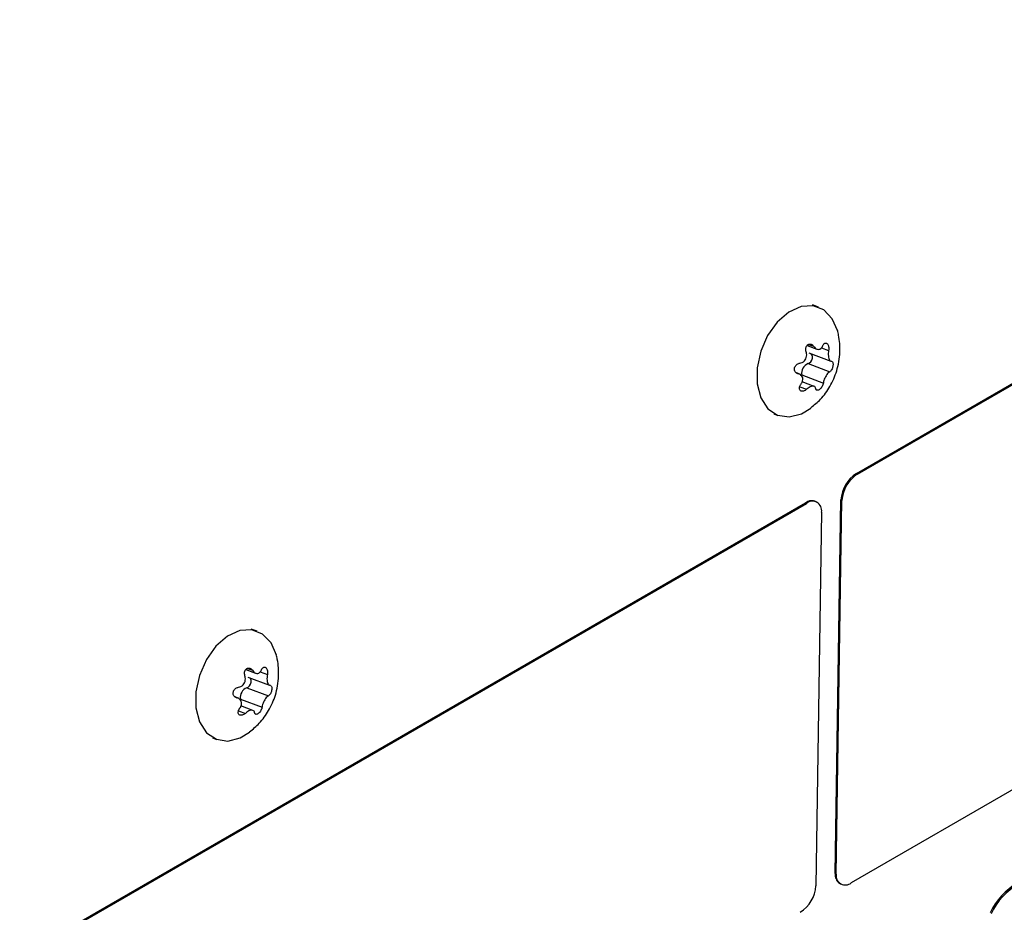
# Model space of a CAD drawing. Extents: x 5 to 297, y -3 to 205.
# Tile 3 of 35: x 68.8 to 76.38, y 30.73 to 37.6. Entities that reach past the tile are written whole.
import ezdxf

# ---------------------------------------------------------------- set-up
doc = ezdxf.new("R2010")
doc.units = 0
doc.layers.get('0').update_dxf_attribs({"linetype": 'CONTINUOUS'})

msp = doc.modelspace()

# ---------------------------------------------------------------- linework, layer by layer
at = {"color": 7, "linetype": 'CONTINUOUS'}
for p, q in [((75.2398, 34.1095), (81.2895, 37.602)), ((75.2477, 34.1048), (81.2974, 37.5973)), ((74.9462, 35.389), (74.9006, 35.406)), ((74.8601, 35.0941), (74.9348, 35.0662)), ((74.874, 35.0366), (75.0425, 34.9737)), ((74.8676, 34.9543), (75.0341, 34.8921)), ((75.0472, 34.9728), (75.0499, 34.9717)), ((74.7983, 34.8747), (74.7766, 34.8828)), ((74.8181, 34.8669), (74.9846, 34.8047)), ((74.9138, 34.7793), (74.8222, 34.8135)), ((74.6037, 34.5681), (74.6351, 34.5563)), ((81.2494, 34.45), (75.1997, 30.9576)), ((75.2398, 34.1095), (75.2477, 34.1048)), ((74.9383, 33.8863), (74.9304, 33.891)), ((75.076, 31.0291), (75.1199, 33.9066)), ((75.0839, 31.0244), (75.1278, 33.9019)), ((75.1199, 33.9066), (75.1278, 33.9019)), ((68.7973, 30.3903), (74.847, 33.8828)), ((68.8051, 30.3857), (74.8548, 33.8781)), ((74.847, 33.8828), (74.8548, 33.8781)), ((74.9706, 33.8112), (74.9267, 30.9337)), ((70.625, 32.8944), (70.5794, 32.9114)), ((70.5389, 32.5995), (70.6136, 32.5716)), ((70.5528, 32.5421), (70.7213, 32.4791)), ((70.5464, 32.4598), (70.7129, 32.3975)), ((70.726, 32.4782), (70.7287, 32.4771)), ((70.4771, 32.3801), (70.4554, 32.3882)), ((70.4968, 32.3723), (70.6633, 32.3101)), ((70.5926, 32.2847), (70.501, 32.319)), ((70.2825, 32.0735), (70.3139, 32.0618)), ((75.076, 31.0291), (75.0839, 31.0244)), ((75.1084, 30.9541), (75.1163, 30.9494))]:
    msp.add_line(p, q, dxfattribs=at)
at = {"color": 8, "linetype": 'CONTINUOUS'}
for p, q in [((74.8714, 35.1029), (74.9096, 35.0886)), ((74.9703, 35.0764), (75.0253, 35.0558)), ((74.7809, 34.8803), (74.7897, 34.877)), ((74.8028, 34.7766), (74.8558, 34.7568)), ((70.5502, 32.6083), (70.5884, 32.594)), ((70.6491, 32.5818), (70.7041, 32.5612)), ((70.4597, 32.3857), (70.4685, 32.3824)), ((70.4816, 32.2821), (70.5346, 32.2622))]:
    msp.add_line(p, q, dxfattribs=at)
at = {"color": 7, "linetype": 'CONTINUOUS', "flags": 128}
for points in [[(75.095, 35.2037), (75.0533, 35.3), (74.9883, 35.3673), (74.9058, 35.3995), (74.813, 35.3937), (74.7182, 35.3506), (74.6299, 35.2739), (74.5558, 35.1704), (74.5026, 35.0493), (74.475, 34.9215), (74.4755, 34.7981), (74.5039, 34.6903), (74.5578, 34.6076), (74.6324, 34.5573), (74.7211, 34.544), (74.816, 34.5687), (74.8879, 34.6124)], [(74.8676, 34.9543), (74.8784, 34.9594), (74.8881, 34.969), (74.8956, 34.9818), (74.8998, 34.9963), (74.9003, 35.0105), (74.8968, 35.0226), (74.8912, 35.0302)], [(70.7738, 32.7091), (70.7321, 32.8054), (70.6671, 32.8727), (70.5846, 32.9049), (70.4918, 32.8991), (70.397, 32.856), (70.3086, 32.7793), (70.2346, 32.6758), (70.1814, 32.5547), (70.1538, 32.4269), (70.1542, 32.3036), (70.1827, 32.1958), (70.2366, 32.113), (70.3112, 32.0628), (70.3999, 32.0494), (70.4948, 32.0741), (70.5667, 32.1179)], [(70.5464, 32.4598), (70.5572, 32.4648), (70.5669, 32.4744), (70.5744, 32.4872), (70.5786, 32.5017), (70.579, 32.5159), (70.5756, 32.5281), (70.57, 32.5356)]]:
    msp.add_lwpolyline(points, dxfattribs=at)
at = {"color": 7, "linetype": 'CONTINUOUS'}
for centre, radius, start, end in [((74.898, 34.8793), 0.0809, 112.08834, 188.82903), ((75.3795, 33.8901), 0.2601, 122.47915, 176.36115), ((75.3873, 33.8854), 0.2601, 122.47915, 176.36115), ((74.8952, 33.8201), 0.0791, 63.6014, 127.61869), ((74.9006, 33.8237), 0.0711, 349.93235, 130.072), ((70.5768, 32.3848), 0.0809, 112.08834, 188.82903), ((75.1572, 31.0196), 0.0817, 173.32009, 233.34745), ((75.1539, 31.012), 0.0711, 169.93235, 310.072), ((74.6672, 30.9502), 0.2601, 302.47915, 356.36115), ((76.7519, 30.4962), 0.5357, 120.56824, 154.44766), ((76.7593, 30.4888), 0.5357, 120.56824, 154.44766)]:
    msp.add_arc(centre, radius, start, end, dxfattribs=at)
for points, knots in [([(74.8889, 34.6154), (74.9144, 34.6362), (74.9715, 34.6827), (75.04, 34.7792), (75.0942, 34.9015), (75.117, 35.0371), (75.1096, 35.1431), (75.0964, 35.1978), (75.0934, 35.2101)], [0, 0, 0, 0, 0.147781, 0.330568, 0.526336, 0.746726, 0.942695, 1, 1, 1, 1]), ([(74.8523, 35.0451), (74.8511, 35.05), (74.8485, 35.0597), (74.8498, 35.0751), (74.8548, 35.0887), (74.8631, 35.0989), (74.8733, 35.1049), (74.8844, 35.1062), (74.8954, 35.103), (74.904, 35.0965), (74.9081, 35.0908), (74.9096, 35.0886)], [0, 0, 0, 0, 0.122992, 0.246291, 0.366157, 0.480508, 0.590884, 0.700522, 0.812716, 0.929621, 1, 1, 1, 1]), ([(74.9811, 35.093), (74.983, 35.097), (74.9867, 35.1049), (74.9949, 35.1119), (75.0036, 35.1139), (75.0119, 35.1106), (75.0188, 35.103), (75.0239, 35.092), (75.0267, 35.0786), (75.027, 35.066), (75.0257, 35.0586), (75.0253, 35.0558)], [0, 0, 0, 0, 0.122979, 0.246278, 0.366145, 0.480497, 0.590872, 0.70051, 0.812704, 0.929608, 1, 1, 1, 1]), ([(74.8028, 34.9577), (74.8093, 34.959), (74.8222, 34.9616), (74.8388, 34.9742), (74.8506, 34.9914), (74.8565, 35.0115), (74.8567, 35.03), (74.8536, 35.0408), (74.8523, 35.0451)], [0, 0, 0, 0, 0.182844, 0.366239, 0.541816, 0.71189, 0.883343, 1, 1, 1, 1]), ([(74.9096, 35.0886), (74.9136, 35.0833), (74.9214, 35.0727), (74.9365, 35.0644), (74.9516, 35.0633), (74.9652, 35.0694), (74.9752, 35.0801), (74.9794, 35.0893), (74.9811, 35.093)], [0, 0, 0, 0, 0.182857, 0.366252, 0.541828, 0.711902, 0.883355, 1, 1, 1, 1]), ([(75.0253, 35.0558), (75.0241, 35.0487), (75.0218, 35.0344), (75.0225, 35.0127), (75.0263, 34.9942), (75.0327, 34.9808), (75.0401, 34.9738), (75.0451, 34.9731), (75.0472, 34.9728)], [0, 0, 0, 0, 0.182812, 0.366209, 0.541787, 0.711862, 0.883314, 1, 1, 1, 1]), ([(74.7897, 34.877), (74.7855, 34.8783), (74.7772, 34.8808), (74.7678, 34.8903), (74.7624, 34.9025), (74.7616, 34.9163), (74.7651, 34.9296), (74.7724, 34.9416), (74.7827, 34.9509), (74.7934, 34.9562), (74.8002, 34.9573), (74.8028, 34.9577)], [0, 0, 0, 0, 0.122878, 0.246179, 0.366051, 0.480407, 0.590784, 0.700421, 0.812612, 0.929512, 1, 1, 1, 1]), ([(75.0532, 34.9703), (75.0548, 34.9682), (75.058, 34.9641), (75.0598, 34.9527), (75.0591, 34.9396), (75.0562, 34.926), (75.0515, 34.9131), (75.0454, 34.9022), (75.0393, 34.8952), (75.0355, 34.893), (75.0341, 34.8921)], [0, 0, 0, 0, 0.140575, 0.27724, 0.407616, 0.533456, 0.658453, 0.78636, 0.919637, 1, 1, 1, 1]), ([(74.8116, 34.794), (74.8155, 34.8001), (74.8233, 34.8123), (74.8272, 34.8324), (74.8244, 34.8505), (74.8153, 34.8649), (74.803, 34.8737), (74.7936, 34.8761), (74.7897, 34.877)], [0, 0, 0, 0, 0.182812, 0.366209, 0.541787, 0.711862, 0.883314, 1, 1, 1, 1]), ([(75.0341, 34.8921), (75.0304, 34.8898), (75.023, 34.8851), (75.0109, 34.8709), (75, 34.8532), (74.9915, 34.8342), (74.9864, 34.8175), (74.9851, 34.8084), (74.9846, 34.8047)], [0, 0, 0, 0, 0.182844, 0.366239, 0.541816, 0.71189, 0.883343, 1, 1, 1, 1]), ([(74.9846, 34.8047), (74.9838, 34.8006), (74.9823, 34.7925), (74.9758, 34.7789), (74.9673, 34.7666), (74.9576, 34.7569), (74.9481, 34.7508), (74.9395, 34.7484), (74.9326, 34.7501), (74.9286, 34.7549), (74.9276, 34.7595), (74.9273, 34.7612)], [0, 0, 0, 0, 0.122992, 0.246291, 0.366157, 0.480508, 0.590884, 0.700522, 0.812716, 0.929621, 1, 1, 1, 1]), ([(74.8558, 34.7568), (74.8519, 34.7536), (74.844, 34.7472), (74.8308, 34.7422), (74.8186, 34.7415), (74.8089, 34.7453), (74.8025, 34.7526), (74.8, 34.7627), (74.8013, 34.7745), (74.8057, 34.7854), (74.81, 34.7917), (74.8116, 34.794)], [0, 0, 0, 0, 0.122979, 0.246278, 0.366145, 0.480497, 0.590872, 0.70051, 0.812704, 0.929608, 1, 1, 1, 1]), ([(74.9273, 34.7612), (74.9261, 34.7655), (74.9237, 34.7741), (74.9132, 34.7807), (74.8991, 34.7814), (74.8828, 34.7762), (74.8679, 34.7674), (74.8593, 34.7599), (74.8558, 34.7568)], [0, 0, 0, 0, 0.182857, 0.366252, 0.541828, 0.711902, 0.883355, 1, 1, 1, 1]), ([(70.5677, 32.1208), (70.5932, 32.1416), (70.6503, 32.1881), (70.7188, 32.2846), (70.773, 32.407), (70.7958, 32.5425), (70.7884, 32.6485), (70.7752, 32.7032), (70.7722, 32.7156)], [0, 0, 0, 0, 0.1477814, 0.3305679, 0.526336, 0.7467256, 0.9426951, 1, 1, 1, 1]), ([(70.5311, 32.5505), (70.5299, 32.5554), (70.5273, 32.5651), (70.5286, 32.5805), (70.5336, 32.5941), (70.5419, 32.6044), (70.5521, 32.6103), (70.5632, 32.6117), (70.5742, 32.6084), (70.5828, 32.602), (70.5869, 32.5962), (70.5884, 32.594)], [0, 0, 0, 0, 0.122992, 0.246291, 0.366157, 0.480508, 0.590884, 0.700522, 0.812716, 0.929621, 1, 1, 1, 1]), ([(70.5884, 32.594), (70.5923, 32.5887), (70.6002, 32.5781), (70.6153, 32.5698), (70.6304, 32.5687), (70.644, 32.5748), (70.654, 32.5855), (70.6582, 32.5947), (70.6599, 32.5984)], [0, 0, 0, 0, 0.182857, 0.366252, 0.541828, 0.711902, 0.883355, 1, 1, 1, 1]), ([(70.6599, 32.5984), (70.6618, 32.6024), (70.6655, 32.6103), (70.6736, 32.6173), (70.6823, 32.6193), (70.6907, 32.616), (70.6976, 32.6084), (70.7027, 32.5974), (70.7055, 32.5841), (70.7058, 32.5714), (70.7045, 32.564), (70.7041, 32.5612)], [0, 0, 0, 0, 0.122979, 0.246278, 0.366145, 0.480497, 0.590872, 0.70051, 0.812704, 0.929608, 1, 1, 1, 1]), ([(70.4816, 32.4631), (70.488, 32.4644), (70.501, 32.467), (70.5176, 32.4796), (70.5294, 32.4969), (70.5353, 32.5169), (70.5355, 32.5355), (70.5324, 32.5462), (70.5311, 32.5505)], [0, 0, 0, 0, 0.182844, 0.366239, 0.541816, 0.71189, 0.883343, 1, 1, 1, 1]), ([(70.7041, 32.5612), (70.7029, 32.5541), (70.7006, 32.5399), (70.7013, 32.5181), (70.7051, 32.4996), (70.7115, 32.4862), (70.7189, 32.4793), (70.7239, 32.4785), (70.726, 32.4782)], [0, 0, 0, 0, 0.182812, 0.366209, 0.541787, 0.711862, 0.883314, 1, 1, 1, 1]), ([(70.4685, 32.3824), (70.4643, 32.3837), (70.456, 32.3862), (70.4466, 32.3957), (70.4412, 32.4079), (70.4404, 32.4217), (70.4439, 32.4351), (70.4512, 32.447), (70.4615, 32.4563), (70.4721, 32.4616), (70.479, 32.4627), (70.4816, 32.4631)], [0, 0, 0, 0, 0.1228779, 0.2461794, 0.3660511, 0.4804067, 0.5907839, 0.7004214, 0.8126119, 0.929512, 1, 1, 1, 1]), ([(70.732, 32.4757), (70.7336, 32.4736), (70.7368, 32.4695), (70.7386, 32.4582), (70.7379, 32.4451), (70.735, 32.4314), (70.7303, 32.4186), (70.7241, 32.4076), (70.7181, 32.4006), (70.7143, 32.3984), (70.7129, 32.3975)], [0, 0, 0, 0, 0.140575, 0.27724, 0.407616, 0.533456, 0.658453, 0.78636, 0.919637, 1, 1, 1, 1]), ([(70.4904, 32.2994), (70.4943, 32.3055), (70.5021, 32.3177), (70.506, 32.3378), (70.5032, 32.3559), (70.4941, 32.3703), (70.4818, 32.3791), (70.4724, 32.3815), (70.4685, 32.3824)], [0, 0, 0, 0, 0.182812, 0.366209, 0.541787, 0.711862, 0.883314, 1, 1, 1, 1]), ([(70.7129, 32.3975), (70.7092, 32.3952), (70.7018, 32.3905), (70.6897, 32.3763), (70.6788, 32.3587), (70.6703, 32.3396), (70.6652, 32.3229), (70.6639, 32.3138), (70.6633, 32.3101)], [0, 0, 0, 0, 0.182844, 0.366239, 0.541816, 0.71189, 0.883343, 1, 1, 1, 1]), ([(70.5346, 32.2622), (70.5307, 32.259), (70.5228, 32.2526), (70.5096, 32.2476), (70.4974, 32.2469), (70.4877, 32.2507), (70.4813, 32.258), (70.4787, 32.2681), (70.4801, 32.2799), (70.4844, 32.2908), (70.4888, 32.2971), (70.4904, 32.2994)], [0, 0, 0, 0, 0.122979, 0.246278, 0.366145, 0.480497, 0.590872, 0.70051, 0.812704, 0.929608, 1, 1, 1, 1]), ([(70.6633, 32.3101), (70.6626, 32.306), (70.661, 32.2979), (70.6546, 32.2843), (70.6461, 32.272), (70.6364, 32.2624), (70.6269, 32.2562), (70.6183, 32.2539), (70.6114, 32.2556), (70.6074, 32.2603), (70.6064, 32.2649), (70.6061, 32.2667)], [0, 0, 0, 0, 0.122992, 0.246291, 0.366157, 0.480508, 0.590884, 0.700522, 0.812716, 0.929621, 1, 1, 1, 1]), ([(70.6061, 32.2667), (70.6049, 32.2709), (70.6025, 32.2795), (70.592, 32.2861), (70.5779, 32.2869), (70.5616, 32.2817), (70.5467, 32.2728), (70.5381, 32.2653), (70.5346, 32.2622)], [0, 0, 0, 0, 0.182857, 0.366252, 0.541828, 0.711902, 0.883355, 1, 1, 1, 1])]:
    msp.add_open_spline(points, degree=3, knots=knots, dxfattribs=at)

doc.saveas('drawing.dxf')
